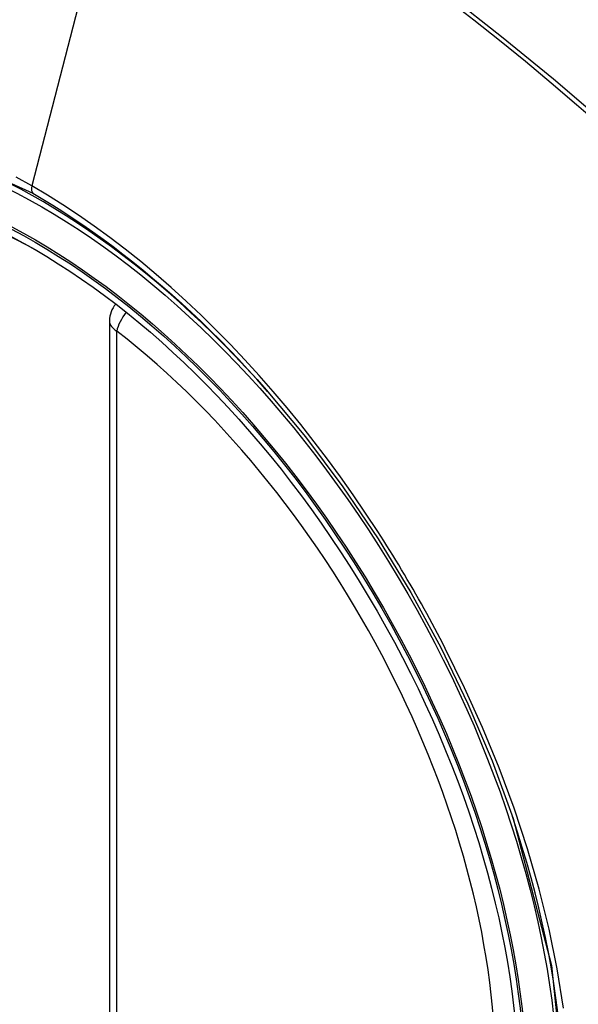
# Model space of a CAD drawing. Header units: inches. Extents: x 484 to 569.5, y 187.4 to 262.6.
# Tile 65 of 99: x 547.421 to 547.682, y 224.272 to 224.732. Entities that reach past the tile are written whole.
import ezdxf

# ---------------------------------------------------------------- set-up
doc = ezdxf.new("R2010")
doc.units = ezdxf.units.IN
doc.header["$MEASUREMENT"] = 0
doc.layers.add('Visible Edges(ANSI)', color=7, linetype='Continuous', lineweight=25)
doc.layers.add('Visible Tangent Edges(ANSI)', color=7, linetype='Continuous', lineweight=25)

msp = doc.modelspace()

# ---------------------------------------------------------------- linework, layer by layer
at = {"layer": 'Visible Edges(ANSI)'}
msp.add_line((547.4633495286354, 224.591307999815), (547.4633495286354, 224.1060111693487), dxfattribs=at)
at = {"layer": 'Visible Edges(ANSI)', "flags": 128}
msp.add_lwpolyline([(547.5365369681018, 224.5591049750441), (547.554885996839, 224.5370884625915), (547.5723851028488, 224.5137905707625), (547.5888440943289, 224.489461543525), (547.604101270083, 224.4643656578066), (547.6181129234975, 224.4386014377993), (547.6307990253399, 224.4123226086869), (547.642092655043, 224.3856577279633), (547.6519322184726, 224.3587181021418)], dxfattribs=at)
at = {"layer": 'Visible Edges(ANSI)'}
msp.add_arc((547.4751605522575, 224.591307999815), 0.0118110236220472, 138.6130451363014, 180, dxfattribs=at)
for centre, major_axis, ratio, start_param, end_param in [((547.536406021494, 223.8623392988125), (-0.6483489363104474, 1.125876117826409), 0.5780931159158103, 5.163459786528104, 5.835981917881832), ((547.4316623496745, 224.3652920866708), (0.1571754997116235, -0.2729396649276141), 0.5780931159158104, 2.362013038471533, 7.062764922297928)]:
    msp.add_ellipse(centre, major_axis=major_axis, ratio=ratio, start_param=start_param, end_param=end_param, dxfattribs=at)
msp.add_ellipse((547.428182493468, 224.3632881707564), major_axis=(-0.1596313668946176, 0.2772043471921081), ratio=0.5780931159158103, dxfattribs=at)
at = {"layer": 'Visible Tangent Edges(ANSI)'}
for p, q in [((547.4749533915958, 224.8401539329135), (547.4270558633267, 224.6543474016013)), ((547.4668088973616, 224.1012017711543), (547.4668088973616, 224.5864986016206))]:
    msp.add_line(p, q, dxfattribs=at)
at = {"layer": 'Visible Tangent Edges(ANSI)', "flags": 128}
for points in [[(547.6214181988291, 224.7414456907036), (547.6335182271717, 224.7319867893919), (547.6455850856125, 224.7223506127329), (547.6576151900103, 224.7125401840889), (547.6696050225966, 224.702558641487), (547.6815509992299, 224.6924091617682), (547.6934497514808, 224.6820951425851), (547.7052978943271, 224.6716200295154), (547.7170920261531, 224.6609872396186), (547.7288289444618, 224.650200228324), (547.7405004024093, 224.63926758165), (547.752051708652, 224.6282434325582), (547.7636647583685, 224.6169499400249)], [(547.7652465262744, 224.6185553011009), (547.74195695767, 224.6408881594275), (547.7184179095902, 224.662630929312), (547.6946514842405, 224.6837511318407), (547.6706857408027, 224.7042235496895), (547.6465485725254, 224.7240225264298), (547.6222687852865, 224.7431242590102)], [(547.252692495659, 224.2579818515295), (547.2189853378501, 224.3250963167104), (547.1947681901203, 224.3942483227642), (547.1812482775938, 224.4619580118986), (547.1790390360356, 224.5251806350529), (547.1882479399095, 224.5807759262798), (547.2085084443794, 224.6264100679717), (547.2387637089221, 224.6597902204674), (547.2777154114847, 224.6794144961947), (547.3237034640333, 224.6845309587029), (547.3743996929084, 224.6748659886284), (547.4275564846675, 224.6508925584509)], [(547.4270558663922, 224.6543473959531), (547.4197474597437, 224.6584301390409)], [(547.5886781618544, 224.4928850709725), (547.5830118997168, 224.5015062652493), (547.5772055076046, 224.5100210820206), (547.5712668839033, 224.5184191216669), (547.5652038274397, 224.5266899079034), (547.5590242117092, 224.5348231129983), (547.552735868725, 224.5428082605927), (547.5463466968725, 224.5506349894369), (547.539864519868, 224.5582928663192), (547.5332966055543, 224.5657724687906), (547.5266431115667, 224.5730761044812), (547.5199063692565, 224.5802020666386), (547.5130901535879, 224.5871459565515), (547.5061983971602, 224.5939035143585), (547.4992348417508, 224.6004703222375), (547.4922033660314, 224.6068420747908), (547.4851077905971, 224.6130144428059), (547.4779519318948, 224.6189830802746), (547.4707433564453, 224.6247401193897), (547.4634983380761, 224.6302714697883), (547.4562265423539, 224.6355712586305), (547.448937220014, 224.6406341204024), (547.4416395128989, 224.6454546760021), (547.4343426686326, 224.6500275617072), (547.4270558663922, 224.6543473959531)], [(547.4275564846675, 224.6508925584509), (547.4322345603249, 224.6481474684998), (547.4369184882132, 224.6452967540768), (547.4416057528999, 224.6423418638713), (547.4462938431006, 224.6392841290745), (547.4509803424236, 224.6361250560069), (547.4556627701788, 224.6328660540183), (547.4603386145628, 224.6295084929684), (547.4650053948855, 224.6260538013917), (547.4696606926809, 224.6225034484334), (547.4743020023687, 224.6188588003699), (547.4789257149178, 224.6151224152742), (547.483526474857, 224.6112995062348), (547.4881028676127, 224.6073914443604), (547.4926538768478, 224.6033993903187), (547.4971784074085, 224.5993244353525), (547.5016754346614, 224.5951677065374), (547.5061439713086, 224.5909303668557), (547.5105828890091, 224.5866135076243), (547.5149911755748, 224.5822182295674), (547.5193678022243, 224.5777457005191), (547.5237117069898, 224.573197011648), (547.5280218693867, 224.5685733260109), (547.5322972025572, 224.5638757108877), (547.5365369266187, 224.5591049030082)], [(547.6202053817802, 224.4382784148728), (547.6190040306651, 224.4406067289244), (547.6177926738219, 224.4429309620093), (547.6165713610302, 224.4452509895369), (547.6153401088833, 224.4475667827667), (547.6140989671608, 224.4498782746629), (547.6128479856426, 224.4521853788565), (547.611587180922, 224.4544880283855), (547.6103165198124, 224.4567861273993), (547.6090361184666, 224.4590796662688), (547.6077459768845, 224.4613685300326), (547.6064461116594, 224.4636526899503), (547.6051365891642, 224.4659320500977), (547.6038173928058, 224.4682065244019), (547.602488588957, 224.470476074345), (547.6011501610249, 224.4727406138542), (547.5998022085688, 224.4750000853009), (547.5984447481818, 224.4772544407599), (547.5970777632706, 224.4795035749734), (547.5957013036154, 224.4817474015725), (547.5943154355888, 224.4839859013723), (547.5929201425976, 224.4862190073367), (547.5915154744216, 224.4884465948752), (547.5901014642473, 224.4906686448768), (547.5886781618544, 224.4928850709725)], [(547.6754922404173, 224.2701954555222), (547.6725026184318, 224.2884888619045), (547.6686808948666, 224.3070271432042), (547.6640420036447, 224.3257520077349), (547.6586008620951, 224.3446051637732), (547.6523724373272, 224.3635283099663), (547.645376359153, 224.3824527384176), (547.6376645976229, 224.401253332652), (547.6292665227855, 224.4198751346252), (547.6202053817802, 224.4382784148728)], [(547.6519247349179, 224.3587365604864), (547.6698438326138, 224.2901154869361), (547.6765627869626, 224.2247757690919)]]:
    msp.add_lwpolyline(points, dxfattribs=at)
at = {"layer": 'Visible Tangent Edges(ANSI)'}
for centre, major_axis, ratio, start_param, end_param in [((547.4306685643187, 224.3647198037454), (-0.1728458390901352, 0.3001516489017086), 0.5780931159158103, 5.049711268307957, 10.65825284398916), ((547.4303403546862, 224.6549096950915), (-0.0024558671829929, -0.0042646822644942), 0.578093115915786, 5.159178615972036, 6.139354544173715), ((547.4751605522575, 224.591307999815), (0.0072364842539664, 0.0093345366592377), 0.4718260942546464, 1.511653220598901, 2.42653148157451), ((547.4751605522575, 224.591307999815), (-0.0118110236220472, -1e-16), 0.5758617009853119, 0, 0.7853981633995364), ((547.4306183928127, 224.3646909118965), (0.1502990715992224, -0.2609985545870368), 0.5780931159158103, 5.670484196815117, 8.470550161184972)]:
    msp.add_ellipse(centre, major_axis=major_axis, ratio=ratio, start_param=start_param, end_param=end_param, dxfattribs=at)
for centre, major_axis in [((547.4312606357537, 224.3650607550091), (0.1707766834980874, -0.296558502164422)), ((547.428286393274, 224.3633480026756), (-0.1623805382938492, 0.2819783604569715)), ((547.428182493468, 224.3632881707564), (0.1617849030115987, -0.2809440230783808))]:
    msp.add_ellipse(centre, major_axis=major_axis, ratio=0.5780931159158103, dxfattribs=at)

doc.saveas('drawing.dxf')
